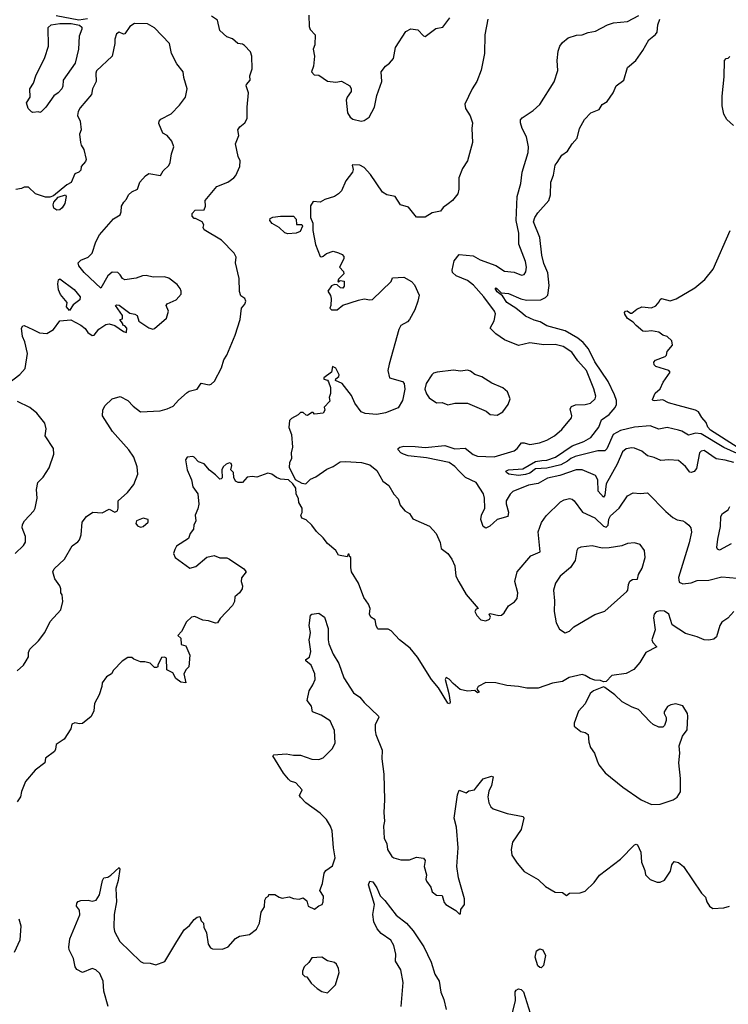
# Model space of a CAD drawing. Extents: x 1954678 to 2060275, y 904822 to 1016299.
# Tile 86 of 256: x 2012742 to 2017747, y 916321 to 923272. Entities that reach past the tile are written whole.
import ezdxf

# ---------------------------------------------------------------- set-up
doc = ezdxf.new("R2010")
doc.units = 0

msp = doc.modelspace()

# ---------------------------------------------------------------- linework, layer by layer
at = {"layer": '0CON20XD'}
for points in [[(2012725, 918676), (2012770, 918715), (2012789.2, 918745), (2012804.2, 918775), (2012804.3, 918805), (2012815, 918828.8), (2012875, 918887.5), (2012918.9, 918945), (2012956.6, 919023.4), (2013033.3, 919105), (2013047.5, 919165), (2013041.7, 919211.7), (2013032.5, 919225), (2013033.3, 919255), (2013026.7, 919275), (2012991.2, 919325), (2012976.7, 919375), (2012986.7, 919395), (2013060, 919465), (2013112.6, 919557.4), (2013154.1, 919585.9), (2013165, 919600), (2013175.7, 919635), (2013182.5, 919725), (2013215, 919764), (2013260, 919795), (2013325, 919790.8), (2013375, 919815.8), (2013415, 919796.7), (2013432.5, 919805), (2013438.8, 919825), (2013436.7, 919875), (2013503.3, 919935), (2013548.8, 919991.2), (2013576.2, 920065), (2013571.4, 920115), (2013547.5, 920185), (2013513.1, 920235), (2013398.1, 920365), (2013326.7, 920475), (2013328.4, 920515), (2013343.1, 920546.9), (2013395, 920596.7), (2013451.7, 920611.7), (2013505, 920584.2), (2013543, 920543), (2013595, 920502.9), (2013735, 920511.9), (2013785, 920524.2), (2013826.7, 920545), (2013863, 920587), (2013925, 920640), (2013939.5, 920650.5), (2013995.8, 920664.2), (2014022.9, 920707.1), (2014080, 920695), (2014095, 920698.8), (2014118.7, 920721.3), (2014166.9, 920815), (2014185, 920870), (2014206, 920905), (2014264, 921045), (2014299.2, 921155), (2014308, 921235), (2014332.5, 921265), (2014340, 921285), (2014333, 921303), (2014305, 921322.5), (2014295, 921352.5), (2014291.2, 921445), (2014266.2, 921555), (2014270, 921595), (2014256.2, 921625), (2014166.7, 921715), (2014045, 921790), (2014038.8, 921805), (2014042.5, 921825), (2014030, 921845), (2013985, 921870), (2013975, 921870), (2013960, 921885), (2013960, 921905), (2013981.7, 921928.3), (2014045, 921930), (2014055.7, 921955), (2014052, 921995), (2014135, 922095.5), (2014211.2, 922125), (2014254.3, 922155.7), (2014268.3, 922171.7), (2014296, 922235), (2014300, 922275), (2014285.9, 922305.9), (2014267.1, 922395), (2014290, 922455), (2014283.3, 922495), (2014296.2, 922515), (2014332, 922545), (2014348, 922575), (2014348.8, 922655), (2014358.8, 922755), (2014342, 922805), (2014343.8, 922815), (2014370, 922845), (2014368, 922875), (2014384, 922925), (2014381.2, 923015), (2014373.3, 923045), (2014330.3, 923090.3), (2014315, 923100), (2014282.5, 923105), (2014245, 923137.5), (2014205, 923152.5), (2014156.2, 923195), (2014139.7, 923269.7), (2014097.6, 923297.6)], [(2013220.6, 923279.4), (2013159.2, 923269.2), (2012999, 923299)], [(2016047.5, 923275), (2016028, 923165), (2016025.8, 923034.2), (2016002, 922915), (2015970, 922835), (2015938, 922785), (2015887.1, 922675), (2015890.8, 922645), (2015923, 922593), (2015940, 922545), (2015934.5, 922505), (2015939.4, 922405), (2015906, 922275), (2015868.8, 922221.2), (2015844.3, 922155.7), (2015844.1, 922075.9), (2015837.7, 922042.3), (2015798.8, 921995), (2015767.8, 921972.2), (2015732.4, 921947.6), (2015715, 921920), (2015655, 921909.2), (2015605, 921877.8), (2015545, 921878.8), (2015488, 921948), (2015432.5, 921965), (2015393.3, 922023.3), (2015335, 922036.7), (2015305, 922054.2), (2015220.3, 922180.3), (2015175, 922228.8), (2015145, 922246), (2015095, 922248.8), (2015090, 922245), (2015096.7, 922215), (2015093.6, 922196.4), (2015045.9, 922134.1), (2015014.2, 922065), (2014995, 922042), (2014966.7, 922025), (2014897.9, 922002.1), (2014863.6, 921983.6), (2014815, 921988.8), (2014795, 921958.8), (2014795.3, 921875), (2014812.6, 921835), (2014813.1, 921785), (2014830.8, 921685), (2014865, 921601.2), (2014875, 921597.5), (2014886.1, 921603.9), (2014908.3, 921621.7), (2014955, 921637.5), (2014995, 921627.5), (2015020, 921615), (2015031.7, 921601.7), (2015032.5, 921585), (2015000, 921525), (2015030, 921495), (2015031.7, 921478.3), (2014995, 921440), (2014990, 921425), (2014995, 921420), (2015005, 921430), (2015035, 921427.5), (2015035, 921390), (2015025, 921377.5), (2015008.3, 921378.3), (2014985, 921400), (2014965, 921402.5), (2014945, 921392.5), (2014917.5, 921355), (2014937.5, 921325), (2014942.5, 921305), (2014940, 921255), (2014933.3, 921235), (2014945, 921223.3), (2014985, 921223.8), (2015025, 921256.7), (2015135, 921292.5), (2015175, 921301.2), (2015215, 921293.8), (2015235, 921298), (2015365.7, 921424.3), (2015375, 921450), (2015455, 921453.8), (2015508.8, 921425), (2015529.7, 921399.7), (2015563, 921327), (2015553.3, 921285), (2015533.8, 921225), (2015496.2, 921155), (2015480.7, 921139.3), (2015435, 921112.5), (2015418.8, 921085), (2015350.6, 920839.4), (2015342, 920795), (2015353.6, 920743.6), (2015445, 920717.5), (2015457.5, 920705), (2015462.5, 920665), (2015451.2, 920605), (2015446.2, 920585), (2015415, 920532), (2015325, 920497.5), (2015265, 920485.6), (2015182.7, 920492.7), (2015155, 920503.8), (2015110, 920565), (2015085, 920618.8), (2015018.8, 920705), (2014973.3, 920725), (2014974.2, 920735.8), (2014995.9, 920754.1), (2014998.8, 920765), (2014975, 920812.5), (2014952.5, 920825), (2014945, 920783.3), (2014890, 920745), (2014890, 920735), (2014915, 920727.5), (2014922.5, 920715), (2014936.4, 920676.4), (2014936.7, 920633.3), (2014927.5, 920605), (2014931.7, 920578.3), (2014893, 920537), (2014896.2, 920515), (2014886.7, 920495), (2014825, 920487.5), (2014815, 920500), (2014805, 920500), (2014775, 920477.5), (2014765, 920480), (2014745, 920500), (2014725, 920500), (2014708.3, 920481.7), (2014662.7, 920457.3), (2014648.3, 920441.7), (2014644.1, 920394.1), (2014661.2, 920345), (2014668.8, 920255), (2014660, 920215), (2014662.5, 920175), (2014646.7, 920145), (2014645, 920112.5), (2014687.1, 920027.1), (2014735, 920000.8), (2014763.9, 919996.1), (2014795, 920028.8), (2014834.4, 920045.6), (2014911.3, 920098.7), (2014955, 920118), (2015005, 920150), (2015044.2, 920154.2), (2015156.4, 920146.4), (2015215, 920128.9), (2015265, 920090.8), (2015305.8, 920015), (2015348.8, 919985), (2015385, 919922.5), (2015415, 919890), (2015430, 919845), (2015461.2, 919805), (2015495.6, 919785.6), (2015519.3, 919749.3), (2015635.8, 919695.8), (2015682.5, 919645), (2015711.7, 919581.7), (2015719.5, 919539.5), (2015766.7, 919505), (2015794.2, 919464.2), (2015815.6, 919415.6), (2015822.9, 919345), (2015844.5, 919304.5), (2015896, 919215), (2015980, 919115), (2015965, 919110), (2015957.5, 919095), (2015970, 919065), (2016000, 919035), (2016035, 919027.5), (2016060.7, 919039.3), (2016066.7, 919055), (2016057.5, 919075), (2016065, 919080), (2016125, 919066.9), (2016145, 919068.6), (2016164, 919085), (2016194.2, 919135), (2016236.9, 919163.1), (2016256.7, 919185), (2016260, 919225), (2016238.6, 919305), (2016255.8, 919375), (2016353, 919487), (2016418.6, 919515), (2016403.6, 919656.4), (2016426.6, 919723.4), (2016461.1, 919768.9), (2016562.4, 919867.6), (2016587.4, 919882.6), (2016625, 919893.1), (2016645, 919887.1), (2016659.2, 919875), (2016716.7, 919796.7), (2016803.3, 919756.7), (2016865, 919697.8), (2016885, 919689.6), (2016898.6, 919705), (2016903.9, 919746.1), (2016915, 919770.6), (2016975.7, 919825), (2017035, 919910.8), (2017075, 919932.5), (2017125, 919928.1), (2017175, 919932.9), (2017305, 919800), (2017355, 919757.5), (2017385, 919740.6), (2017425, 919734.2), (2017441.2, 919725), (2017468, 919705), (2017481.4, 919685), (2017485.7, 919654.3), (2017471.1, 919578.9), (2017394.2, 919335), (2017400.5, 919300.5), (2017425, 919290), (2017485, 919295.8), (2017525.7, 919314.3), (2017610, 919315), (2017700.9, 919339.1), (2017809.7, 919330.3)], [(2014784.5, 923304.5), (2014786, 923225), (2014794.2, 923204.2), (2014828.8, 923165), (2014826, 923095), (2014815.9, 923064.1), (2014824, 923015), (2014816.2, 922945), (2014803.8, 922905), (2014822.3, 922882.3), (2014855, 922880), (2014915, 922837.5), (2014975, 922831.2), (2015015, 922838), (2015074.4, 922804.4), (2015084.3, 922785), (2015084.2, 922765), (2015054, 922725), (2015048, 922705), (2015058, 922615), (2015076.7, 922585), (2015095, 922570), (2015155, 922556.2), (2015175, 922561.2), (2015211.2, 922585), (2015248, 922655), (2015263.9, 922736.1), (2015299.4, 922835), (2015295.8, 922905), (2015325, 922944), (2015353.8, 922965), (2015382.7, 922997.3), (2015397.5, 923075), (2015470, 923190), (2015505, 923206.7), (2015555, 923201.2), (2015595, 923158), (2015605, 923154.2), (2015680.9, 923209.1), (2015730.3, 923219.7), (2015780, 923285)], [(2016295, 921196.7), (2016246.2, 921236.2), (2016182.1, 921275), (2016152.7, 921322.7), (2016115, 921350), (2016101.2, 921375), (2016105, 921380), (2016115, 921373.3), (2016143, 921343), (2016195, 921339.6), (2016281.1, 921301.1), (2016321.4, 921291.4), (2016422, 921295), (2016455, 921310.3), (2016472, 921328), (2016482.7, 921395), (2016471.1, 921485), (2016445, 921552), (2016430.4, 921610.4), (2016416.6, 921735), (2016370.9, 921845), (2016381.1, 921875), (2016402, 921908), (2016478.6, 921995), (2016491.1, 922035), (2016494.4, 922125), (2016511.4, 922175), (2016524.4, 922245), (2016537.5, 922265), (2016571.4, 922315), (2016610, 922345), (2016643.2, 922396.8), (2016678.8, 922435), (2016696.7, 922505), (2016731.2, 922568.8), (2016775, 922613.8), (2016835, 922638.8), (2016855.8, 922674.2), (2016891.2, 922695), (2016934.2, 922755.8), (2016955.5, 922804.5), (2017008.8, 922845), (2017034.4, 922935.6), (2017092.5, 922985), (2017142.5, 923055), (2017185, 923130), (2017232.4, 923167.6), (2017244.5, 923185), (2017249.2, 923235), (2017263, 923277)], [(2016334.5, 922374.5), (2016321.4, 922445), (2016290, 922505), (2016278.6, 922545), (2016279.4, 922565), (2016289.8, 922580.2), (2016369.1, 922630.9), (2016416.2, 922673.8), (2016516.5, 922833.5), (2016543.6, 922913.6), (2016539.2, 922985), (2016545, 923050), (2016556.7, 923085), (2016575, 923112.5), (2016616.1, 923143.9), (2016675, 923163.3), (2016715, 923166), (2016757.3, 923182.7), (2016808.3, 923191.7), (2016893.1, 923236.9), (2016935, 923250.8), (2017035, 923258.6), (2017115, 923302.9)], [(2012664.5, 920705.5), (2012742.8, 920767.2), (2012780.2, 920809.8), (2012797.9, 920915), (2012777.8, 920997.8), (2012761.4, 921035), (2012755.7, 921095), (2012765, 921112), (2012775, 921114.3), (2012835.6, 921085.6), (2012882.1, 921062.1), (2012935, 921057.5), (2012981.2, 921085), (2013025, 921146.7), (2013103.6, 921153.6), (2013175, 921116.7), (2013205, 921092.5), (2013224.1, 921064.1), (2013255, 921042.5), (2013267.5, 921045), (2013301.7, 921088.3), (2013350.5, 921119.5), (2013375, 921126.2), (2013415, 921114), (2013475, 921071.2), (2013496.7, 921063.3), (2013500, 921095), (2013485, 921110), (2013470, 921115), (2013470, 921125), (2013450, 921155), (2013468.3, 921161.7), (2013467.5, 921185), (2013420, 921255), (2013425, 921260), (2013445, 921256.7), (2013520.5, 921200.5), (2013555, 921193.3), (2013573, 921183), (2013584.1, 921144.1), (2013655, 921096), (2013683.3, 921086.7), (2013695, 921091.2), (2013780, 921165), (2013793.3, 921215), (2013776.2, 921255), (2013785, 921266), (2013846.7, 921295), (2013882, 921335), (2013882.5, 921355), (2013875.7, 921375.7), (2013855, 921403.3), (2013795, 921447.5), (2013764.1, 921455.9), (2013685, 921453.8), (2013635, 921466.2), (2013610, 921465), (2013565, 921446.7), (2013485, 921436.7), (2013467.5, 921445), (2013452.3, 921472.3), (2013435, 921488.8), (2013395, 921490), (2013364, 921465), (2013315, 921377.5), (2013196.8, 921486.8), (2013160.8, 921535), (2013156, 921555), (2013175, 921574), (2013226.2, 921595), (2013255, 921623.8), (2013279.2, 921705), (2013307, 921753), (2013405, 921866.2), (2013452.5, 921895), (2013460, 921915), (2013462.5, 921955), (2013476.7, 921985), (2013496.7, 922005), (2013510, 922035), (2013535, 922056.2), (2013573.3, 922076.7), (2013592, 922125), (2013630.2, 922169.8), (2013655, 922185.8), (2013737.3, 922172.7), (2013756.2, 922205), (2013795, 922243.8), (2013805.6, 922265), (2013814.2, 922325), (2013831.2, 922375), (2013818, 922415), (2013784.2, 922454.2), (2013752.3, 922472.3), (2013725, 922540), (2013726.7, 922555), (2013739.3, 922570.7), (2013812.3, 922607.7), (2013870.3, 922669.7), (2013914.5, 922725.5), (2013924.4, 922785), (2013901.2, 922865), (2013896.2, 922905), (2013851.7, 922961.7), (2013814.4, 923034.4), (2013800.8, 923105), (2013695, 923213.8), (2013645, 923243.3), (2013552.5, 923245), (2013521.2, 923225), (2013485, 923172.5), (2013475, 923170), (2013445, 923183.3), (2013425, 923172.5), (2013414, 923135), (2013413.6, 923103.6), (2013396, 923015), (2013285, 922912.5), (2013280, 922895), (2013283.3, 922835), (2013255.6, 922785), (2013248.8, 922745), (2013169.5, 922650.5), (2013155.8, 922625), (2013150, 922595), (2013168.8, 922555), (2013176.2, 922495), (2013164.2, 922465), (2013172, 922405), (2013176.1, 922386.1), (2013196.1, 922356.1), (2013211.2, 922285), (2013207.7, 922272.3), (2013177.5, 922235), (2013175, 922210), (2013160, 922195), (2013132.5, 922185), (2013105, 922122.5), (2013075, 922106.2), (2012980.5, 922029.5), (2012955, 922018.9), (2012925, 922019.1), (2012855, 922042.5), (2012805, 922090), (2012775, 922090), (2012755, 922080), (2012715, 922073.8)], [(2012885, 922617.5), (2012875, 922622.5), (2012835, 922617.5), (2012825, 922622.5), (2012801.2, 922645), (2012791.2, 922685), (2012817.5, 922725), (2012812.9, 922785), (2012840.5, 922825), (2012856.1, 922875), (2012921.1, 923005), (2012945.4, 923084.6), (2012943.4, 923216.6), (2012965, 923235.3), (2013025.9, 923245.9), (2013106.4, 923246.4), (2013164.6, 923234.6), (2013180.2, 923220.2), (2013182.1, 923205), (2013162.9, 923155), (2013157.8, 923065), (2013134.1, 922965), (2013049.1, 922845), (2013047.3, 922802.7), (2013039.2, 922785), (2013015, 922756), (2012984.2, 922735), (2012926.1, 922653.9), (2012895, 922622.5), (2012885, 922617.5)], [(2017783.3, 922525), (2017737.3, 922567.3), (2017714.3, 922605), (2017704.4, 922665), (2017703.4, 922733.4), (2017718.3, 922868.3), (2017720, 922985), (2017731.7, 922998.3), (2017745, 923000), (2017758.3, 923011.7)], [(2017785, 920146), (2017725, 920162.5), (2017661.3, 920171.3), (2017575, 920231.9), (2017555, 920227.1), (2017544, 920215), (2017521.8, 920105), (2017505, 920082.2), (2017485, 920075.7), (2017475, 920079.2), (2017445, 920117.5), (2017395, 920160), (2017325.5, 920165.5), (2017270.9, 920160.9), (2017222.1, 920182.1), (2017175, 920192.9), (2017135, 920225.7), (2017085, 920248.1), (2017065, 920250.6), (2017025, 920242.9), (2016998.9, 920221.1), (2016961.1, 920135), (2016883.7, 919996.3), (2016875.2, 919914.8), (2016865, 919900.6), (2016827.7, 919945), (2016824.6, 920024.6), (2016808.8, 920055), (2016715, 920093.8), (2016671.2, 920095), (2016556, 920054), (2016470.8, 920035), (2016402.7, 919997.3), (2016335, 919985.4), (2016225, 919942.2), (2016205, 919922.5), (2016177.8, 919875), (2016177.8, 919855), (2016194.5, 919795), (2016189.2, 919765), (2016115, 919744.2), (2016062.3, 919697.7), (2016035, 919683.3), (2016015, 919693.8), (2015998.5, 919745), (2016003.6, 919775), (2016026.1, 919825), (2016024.4, 919895), (2016017.5, 919925), (2015966.1, 920006.1), (2015889.6, 920039.6), (2015845.3, 920085), (2015815, 920117.8), (2015775, 920146.2), (2015615, 920178.8), (2015485, 920193.6), (2015453.8, 920205), (2015434, 920215), (2015416.2, 920235), (2015416.2, 920245), (2015427.5, 920255), (2015455, 920260.6), (2015535, 920260), (2015605, 920252.7), (2015745, 920266.2), (2015815, 920241.9), (2015888.5, 920248.5), (2015945, 920201.8), (2015975, 920190.4), (2016092.8, 920187.2), (2016235, 920229.4), (2016255, 920244.3), (2016285.5, 920284.5), (2016305, 920285.6), (2016345, 920273.3), (2016412.5, 920285), (2016465, 920303.1), (2016518.8, 920335), (2016571.5, 920378.5), (2016638.8, 920461.2), (2016642, 920475), (2016630, 920525), (2016638.9, 920541.1), (2016666.4, 920553.6), (2016735, 920556.4), (2016774.6, 920565.4), (2016807.3, 920595), (2016810.9, 920615), (2016797.3, 920667.3), (2016745, 920795.7), (2016685, 920862.9), (2016641.9, 920925), (2016581.2, 920965), (2016525, 920980), (2016445, 920976.7), (2016345, 920991.9), (2016265, 920972.9), (2016165, 921011.9), (2016105, 921054.3), (2016064, 921095), (2016092.7, 921147.3), (2016101.9, 921195), (2016095.6, 921215), (2016021.2, 921315), (2015947.9, 921397.9), (2015905, 921431.8), (2015824.2, 921464.2), (2015798.3, 921488.3), (2015796.7, 921505), (2015811.1, 921568.9), (2015846.2, 921613.8), (2015945, 921605.6), (2015995, 921578.1), (2016105, 921536.7), (2016165, 921496.7), (2016235, 921490), (2016285, 921468), (2016306.1, 921473.9), (2016317.7, 921492.3), (2016322.5, 921525), (2016314.4, 921565), (2016266.8, 921686.8), (2016268.1, 921765), (2016247.7, 921855), (2016255.8, 922024.2), (2016281.2, 922115), (2016291.1, 922195), (2016334.3, 922335), (2016334.5, 922374.5)], [(2013005, 921928.8), (2012982.7, 921942.7), (2012978.6, 921965), (2012984.4, 921985), (2013015, 922019.4), (2013066.7, 922036.7), (2013070, 922025), (2013061.2, 921975), (2013043.3, 921945), (2013025, 921930), (2013005, 921928.8)], [(2014635, 921760.8), (2014615, 921768), (2014573.8, 921805), (2014525, 921832.5), (2014508.8, 921855), (2014511.7, 921868.3), (2014530.7, 921879.3), (2014585, 921886.2), (2014676.7, 921885), (2014695, 921863.3), (2014697.5, 921827.5), (2014735, 921826.2), (2014739.6, 921815), (2014722.7, 921777.3), (2014695, 921764.7), (2014635, 921760.8)], [(2017810.3, 920255), (2017621.1, 920375), (2017601.8, 920395), (2017589.2, 920429.2), (2017558.6, 920465), (2017535.7, 920505), (2017515, 920516.9), (2017392, 920548), (2017325, 920567.1), (2017285, 920589.4), (2017225, 920582.5), (2017212.5, 920585), (2017211.2, 920591.2), (2017231.2, 920635), (2017265, 920666.7), (2017285.9, 920714.1), (2017336.7, 920785), (2017325.9, 920795.9), (2017235, 920823.8), (2017222.5, 920835), (2017220, 920855), (2017231.7, 920868.3), (2017300, 920895), (2017310, 920905), (2017315, 920930), (2017352.5, 920975), (2017347.5, 921005), (2017315, 921036.7), (2017285, 921046.2), (2017255, 921066.7), (2017205, 921076.2), (2017165, 921070), (2017143.9, 921073.9), (2017095, 921112.5), (2017075, 921137.5), (2017035, 921162.5), (2017015, 921192.5), (2017013.8, 921205), (2017020, 921215), (2017033, 921217), (2017055, 921200), (2017065, 921200), (2017101.2, 921228.8), (2017135, 921244.4), (2017205, 921237.5), (2017235, 921253.3), (2017258.8, 921281.2), (2017265, 921297.5), (2017275, 921303.3), (2017335, 921287.5), (2017379.4, 921300.6), (2017511.3, 921378.7), (2017582, 921438), (2017639.1, 921510.9), (2017760.8, 921785)], [(2013095, 921220), (2013073.3, 921245), (2013077.5, 921275), (2013031.2, 921331.2), (2013016, 921365), (2013012.7, 921407.3), (2013016.7, 921435), (2013025, 921443.3), (2013127.5, 921367.5), (2013170, 921315), (2013166.2, 921295), (2013120.7, 921259.3), (2013095, 921220)], [(2017975.3, 920135), (2017715, 920253.3), (2017555, 920348), (2017515, 920352.8), (2017465, 920338.5), (2017418.6, 920368.6), (2017395, 920374.2), (2017315, 920392.4), (2017255, 920382.3), (2017195, 920405.3), (2017085, 920396), (2016985, 920372.7), (2016934.7, 920345), (2016888.1, 920241.9), (2016875, 920228), (2016825, 920228.3), (2016665, 920188.3), (2016635, 920175.7), (2016611.9, 920155), (2016565, 920128.7), (2016465, 920107.2), (2016385, 920100.6), (2016345, 920071.9), (2016315, 920061), (2016264.7, 920055.3), (2016197.5, 920065), (2016180, 920075), (2016176.2, 920085), (2016195.5, 920094.5), (2016295, 920102.1), (2016385, 920152.6), (2016429.6, 920160.4), (2016465, 920162.5), (2016527.2, 920182.8), (2016645, 920262.8), (2016727.3, 920295), (2016775, 920321.9), (2016832.7, 920395), (2016851.8, 920448.2), (2016905, 920485.3), (2016946.9, 920535), (2016956.2, 920555), (2016956.7, 920585), (2016943.7, 920625), (2016897.9, 920717.9), (2016805, 920857.5), (2016759.4, 920949.4), (2016722.5, 920992.5), (2016683.5, 921023.5), (2016595, 921075.6), (2016465, 921110), (2016418.5, 921138.5), (2016375, 921150), (2016315, 921178.5), (2016295, 921196.7)], [(2016115, 920481.2), (2016153.8, 920505), (2016192, 920555), (2016205.7, 920595), (2016188, 920645), (2016154.2, 920674.2), (2016076.6, 920706.6), (2016005, 920750), (2015957.3, 920767.3), (2015925, 920792), (2015905, 920798), (2015855, 920791.2), (2015805, 920798.8), (2015690, 920785), (2015665, 920776.7), (2015652.5, 920765), (2015612.5, 920705), (2015603.3, 920665), (2015615, 920630), (2015635, 920602.5), (2015685, 920567.5), (2015725, 920570), (2015765, 920553.8), (2015815, 920566), (2015905, 920565.8), (2016037.7, 920507.7), (2016064.1, 920484.1), (2016115, 920481.2)], [(2012710.9, 919505), (2012768.8, 919561.2), (2012782.5, 919585), (2012783.5, 919625), (2012760, 919685), (2012761.3, 919708.7), (2012775.7, 919734.3), (2012842, 919805), (2012852.5, 919825), (2012866.7, 919895), (2012861.1, 919955), (2012871.4, 920005), (2012907.4, 920042.6), (2012951.3, 920108.7), (2012984, 920205), (2012980, 920245), (2012923.3, 920335), (2012930, 920385), (2012919.4, 920425), (2012862.5, 920495), (2012815, 920533.6), (2012727.4, 920577.4)], [(2017219.2, 919050.8), (2017230, 918965), (2017206, 918895), (2017213.8, 918875), (2017242.5, 918845), (2017164, 918805), (2017121.2, 918735), (2017080, 918685), (2017025, 918656.2), (2016925, 918643.3), (2016885, 918600), (2016865, 918597.5), (2016845, 918606.7), (2016805, 918610), (2016770.5, 918620.5), (2016735, 918643.3), (2016715, 918648.8), (2016622.7, 918627.3), (2016575, 918601.2), (2016505, 918587.5), (2016405, 918552), (2016325, 918553.8), (2016265.9, 918565.9), (2016182.3, 918572.3), (2016105, 918590), (2016035, 918594), (2015980, 918565), (2015970, 918545), (2015987.5, 918525), (2015975, 918520), (2015957, 918537), (2015905, 918532.5), (2015853.8, 918543.8), (2015802.5, 918585), (2015775.9, 918615.9), (2015755, 918627.5), (2015747.5, 918615), (2015772.5, 918515), (2015783.3, 918455), (2015777, 918443), (2015765, 918447.5), (2015700, 918555), (2015651.2, 918615), (2015551.7, 918771.7), (2015498.8, 918835), (2015424.5, 918894.5), (2015365, 918958), (2015345, 918968.8), (2015275, 918970), (2015270, 918975), (2015260, 918995), (2015252.5, 919035), (2015222.5, 919055), (2015212.5, 919075), (2015217.5, 919115), (2015206.7, 919145), (2015172.3, 919192.3), (2015136, 919295), (2015086.2, 919375), (2015080, 919405), (2015080, 919475), (2015071.7, 919481.7), (2015068.3, 919498.3), (2015061.7, 919498.3), (2015055, 919480), (2014995, 919492), (2014975.9, 919525.9), (2014916, 919575), (2014886, 919615), (2014839.2, 919659.2), (2014806.2, 919705), (2014765, 919741.2), (2014734.1, 919754.1), (2014727.5, 919775), (2014736.2, 919793.8), (2014737.1, 919825), (2014714.5, 919864.5), (2014710.8, 919890.8), (2014693.8, 919925), (2014692.5, 919965), (2014672.5, 919995), (2014640, 920025), (2014585, 920028.8), (2014555, 920041.2), (2014522.5, 920065), (2014495, 920070), (2014416.1, 920043.9), (2014385, 920048), (2014348.3, 920041.7), (2014315.7, 920004.3), (2014285, 920004), (2014267.5, 920015), (2014255, 920040), (2014252.5, 920075), (2014233.3, 920095), (2014241.2, 920125), (2014235, 920138.8), (2014225, 920143.8), (2014201.2, 920135), (2014180, 920115), (2014170.8, 920095), (2014171.2, 920038.8), (2014165, 920030), (2014155, 920029.2), (2014125, 920060), (2014081.7, 920091.7), (2014045, 920136), (2014005, 920152), (2013975, 920183.8), (2013965, 920188), (2013925, 920183.8), (2013914, 920165), (2013926, 920095), (2013956.2, 920025), (2013964.6, 919975), (2014000.5, 919925), (2014006.8, 919853.2), (2014001.3, 919818.7), (2013982, 919775), (2013987.5, 919735), (2013971.2, 919705), (2013968.8, 919675), (2013946.7, 919645), (2013935, 919610), (2013850, 919555), (2013838, 919532), (2013827.5, 919505), (2013840, 919475), (2013945, 919400), (2013987.3, 919412.7), (2014063.2, 919476.8), (2014115, 919488.6), (2014155, 919473.1), (2014205, 919472.2), (2014225, 919464.4), (2014325, 919396), (2014341.2, 919375), (2014308.8, 919331.2), (2014306.1, 919306.1), (2014315.9, 919275.9), (2014313.3, 919255), (2014293.9, 919226.1), (2014261.7, 919198.3), (2014260, 919165), (2014245, 919137.5), (2014157.5, 919045), (2014140, 919015), (2014125, 919012.5), (2014075, 919028.8), (2014035, 919033.3), (2013978.3, 919058.3), (2013955, 919053.8), (2013919.3, 919020.7), (2013886.1, 918953.9), (2013860, 918925), (2013880, 918905), (2013881.7, 918861.7), (2013915, 918852.5), (2013943.3, 918785), (2013936, 918704), (2013917.5, 918685), (2013902.5, 918655), (2013915, 918590), (2013880, 918595), (2013845, 918622.5), (2013825, 918662.5), (2013781.7, 918681.7), (2013780, 918765), (2013765, 918772.5), (2013745, 918770), (2013717.5, 918715), (2013717, 918703), (2013708.3, 918698.3), (2013695, 918700), (2013665, 918730), (2013625, 918740), (2013595, 918740), (2013548.3, 918758.3), (2013535, 918770), (2013505, 918770), (2013467, 918743), (2013405, 918680), (2013390, 918655), (2013355, 918632.5), (2013325, 918590), (2013323.3, 918565), (2013302.5, 918505), (2013271.2, 918445), (2013266.4, 918393.6), (2013246.1, 918353.9), (2013185.9, 918304.1), (2013165, 918301.2), (2013131.2, 918308.8), (2013110.7, 918299.3), (2013102.5, 918265), (2013056.4, 918193.6), (2013000, 918155), (2012996.4, 918123.6), (2012987.5, 918105), (2012925, 918060), (2012920, 918025), (2012852.5, 917975), (2012783.8, 917895), (2012756.1, 917823.9), (2012748.8, 917785), (2012725, 917750)], [(2017767.4, 919572.6), (2017685, 919528.5), (2017669.2, 919535), (2017665.6, 919545.6), (2017671.7, 919605), (2017691.3, 919695), (2017693.8, 919765), (2017705, 919785.6), (2017745, 919812.9), (2017757.5, 919835)], [(2013595, 919690.5), (2013615, 919694.5), (2013650.8, 919725), (2013650, 919745), (2013615, 919754.3), (2013568, 919735), (2013563.5, 919715), (2013575, 919698.1), (2013595, 919690.5)], [(2016595, 918944), (2016625, 918956), (2016655, 918986), (2016805, 919074), (2016875, 919096.2), (2017030, 919235), (2017037.3, 919245), (2017041.1, 919285), (2017052.1, 919307.9), (2017069.2, 919320.8), (2017105, 919323.8), (2017113.4, 919356.6), (2017138.7, 919401.3), (2017159.2, 919475), (2017154.1, 919524.1), (2017125, 919566.7), (2017085, 919580), (2017035, 919574), (2016995, 919557.5), (2016905, 919543.5), (2016855, 919541.9), (2016785, 919557.1), (2016705, 919548), (2016685, 919538.8), (2016675.9, 919524.1), (2016665, 919453.8), (2016632, 919405), (2016559.2, 919345), (2016527.1, 919295), (2016513.1, 919245), (2016519.5, 919170.5), (2016518, 919095), (2016530, 919015), (2016555, 918970), (2016595, 918944)], [(2013367.5, 916305), (2013336, 916415), (2013332.5, 916485), (2013309.3, 916539.3), (2013281.2, 916565), (2013255, 916574.2), (2013185, 916546.2), (2013145.9, 916565.9), (2013133.8, 916585), (2013123.3, 916645), (2013092, 916705), (2013090, 916725), (2013095.9, 916784.1), (2013166.1, 916953.9), (2013165.9, 916985.9), (2013142.5, 917015), (2013146.7, 917035), (2013155, 917046.7), (2013175, 917053.3), (2013225, 917056.7), (2013255, 917050), (2013282.5, 917057.5), (2013306.4, 917093.6), (2013327.5, 917195), (2013337, 917213), (2013365, 917220), (2013385, 917233.3), (2013445, 917287.5), (2013450, 917275), (2013436.9, 917195), (2013420.3, 917139.7), (2013426, 917044), (2013409.1, 916955), (2013406.7, 916865), (2013412.5, 916835), (2013450, 916765), (2013595, 916624.2), (2013615, 916614.2), (2013665, 916612), (2013705, 916600.8), (2013767, 916623), (2013852.5, 916765), (2013905, 916846.2), (2013942.7, 916877.3), (2013975, 916920), (2013995, 916936.7), (2014015, 916940), (2014025, 916910), (2014040, 916895), (2014042.5, 916865), (2014062.5, 916825), (2014072.5, 916745), (2014090.7, 916720.7), (2014105, 916712.5), (2014175, 916710), (2014213.6, 916726.4), (2014267.5, 916785), (2014295, 916803.3), (2014365, 916813.3), (2014415, 916852.5), (2014436.7, 916895), (2014448.3, 916971.7), (2014471.7, 917008.3), (2014473.6, 917056.4), (2014482.5, 917075), (2014500, 917085), (2014503, 917097), (2014545, 917097.5), (2014575, 917076.7), (2014595, 917071.2), (2014645, 917080), (2014675, 917067.5), (2014715, 917062.5), (2014745, 917072.5), (2014770.7, 917050.7), (2014780, 917015), (2014823.6, 916993.6), (2014853.9, 917016.1), (2014877.5, 917025), (2014886.2, 917045), (2014888.8, 917085), (2014862, 917125), (2014880, 917175), (2014893, 917247), (2014903.8, 917265), (2014950.7, 917299.3), (2014971.4, 917355), (2014959.4, 917425), (2014950, 917545), (2014938, 917578), (2014908.6, 917625), (2014865, 917670.8), (2014762.7, 917742.7), (2014725, 917782.5), (2014717.5, 917795), (2014736.1, 917836.1), (2014692.5, 917885), (2014655, 917896.7), (2014640.5, 917910.5), (2014605, 917952.5), (2014530, 918075), (2014538.3, 918081.7), (2014625, 918090), (2014675, 918080), (2014725, 918080), (2014805, 918050.8), (2014855, 918048.8), (2014885, 918061.2), (2014950, 918125), (2014970, 918165), (2014966.5, 918255), (2014935, 918323.3), (2014871.7, 918361.7), (2014810, 918385), (2014802.5, 918425), (2014772.5, 918465), (2014786, 918534), (2014813.6, 918576.4), (2014828.8, 918615), (2014826.2, 918655), (2014800, 918715), (2014762.5, 918745), (2014762.5, 918755), (2014788.3, 918771.7), (2014797.3, 918812.7), (2014786.3, 918893.7), (2014791.1, 918915), (2014796.9, 918945), (2014787.1, 918995), (2014795, 919068.8), (2014805, 919076), (2014855, 919082), (2014894.3, 919055), (2014921.8, 918975), (2014920.5, 918895), (2014926.6, 918866.6), (2014955, 918792), (2014997.1, 918727.1), (2015032, 918625), (2015099.1, 918519.1), (2015145, 918490), (2015175, 918450.8), (2015276, 918355), (2015278, 918345), (2015253.3, 918296.7), (2015251.9, 918255), (2015257.8, 918225), (2015301.4, 918115), (2015300, 918055), (2015314.5, 917945), (2015319.5, 917765), (2015313.5, 917675), (2015318.1, 917615), (2015311.5, 917578.5)], [(2017785.5, 919094.5), (2017743.2, 919046.8), (2017702, 919018), (2017687.1, 918995), (2017662.9, 918915), (2017645, 918898.1), (2017608, 918892), (2017575, 918894.4), (2017526.7, 918916.7), (2017445, 918940), (2017350.3, 919000.3), (2017326.7, 919075), (2017296.7, 919096.7), (2017265, 919100), (2017238.3, 919091.7), (2017222.9, 919075), (2017219.2, 919050.8)], [(2017205, 917732.9), (2017265, 917734.3), (2017356.7, 917765), (2017385.7, 917784.3), (2017409.3, 917820.7), (2017410, 917915), (2017397.5, 918025), (2017403.8, 918095), (2017400, 918145), (2017422.5, 918215), (2017455, 918260), (2017461.2, 918355), (2017458.8, 918375), (2017425, 918427.5), (2017375, 918442.5), (2017340, 918435), (2017317, 918423), (2017293.6, 918386.4), (2017293.6, 918373.6), (2017307.5, 918345), (2017307.5, 918325), (2017295, 918290), (2017285, 918277.5), (2017255, 918276.7), (2017215, 918296.2), (2017193.8, 918315), (2017113.6, 918403.6), (2017068.3, 918418.3), (2016996.4, 918456.4), (2016945, 918506.7), (2016875, 918557.5), (2016865, 918562.5), (2016795, 918533.3), (2016770, 918515), (2016735, 918442.5), (2016689.3, 918390.7), (2016657.5, 918305), (2016657.5, 918285), (2016705, 918247.5), (2016735, 918240), (2016755.8, 918225.8), (2016761.7, 918171.7), (2016773.3, 918135), (2016801.2, 918095), (2016820.7, 918039.3), (2016833, 918013), (2016876.1, 917956.1), (2017002, 917855), (2017132, 917765), (2017205, 917732.9)], [(2015311.5, 917578.5), (2015315.6, 917495), (2015334.4, 917455), (2015340, 917415), (2015370, 917365), (2015385, 917354.2), (2015435, 917340.8), (2015495, 917341.2), (2015545, 917361.2), (2015595, 917352.5), (2015606.1, 917336.1), (2015598.8, 917295), (2015616, 917235), (2015611.2, 917205), (2015615, 917190), (2015645, 917147.5), (2015656.4, 917116.4), (2015685, 917092.5), (2015725, 917090), (2015740.5, 917040.5), (2015751.2, 917025), (2015823, 916983), (2015845, 916960), (2015855, 916960), (2015858.3, 916991.7), (2015882.5, 917025), (2015882.5, 917065), (2015840.8, 917215), (2015829.2, 917295), (2015840, 917425), (2015827, 917573), (2015810, 917635), (2015835, 917800), (2015845, 917832.5), (2015895, 917813.3), (2015915, 917827.5), (2015953.6, 917836.4), (2015968.8, 917855), (2016015, 917912.5), (2016075, 917932.5), (2016085, 917927.5), (2016074, 917865), (2016055.6, 917825), (2016048.6, 917785), (2016055, 917742.5), (2016070, 917715), (2016085, 917702), (2016185, 917668), (2016298.3, 917648.3), (2016303.3, 917635), (2016282.9, 917555), (2016222.9, 917465), (2016214.1, 917414.1), (2016218, 917375), (2016255, 917318.8), (2016305, 917260), (2016405, 917202), (2016455, 917153.8), (2016523.2, 917113.2), (2016575, 917110), (2016605, 917090), (2016624.4, 917105.6), (2016700.6, 917109.4), (2016735, 917119.2), (2016799.7, 917180.3), (2016837.3, 917232.7), (2016985, 917346.7), (2017085, 917447.5), (2017095, 917452.5), (2017105, 917447.5), (2017128.8, 917395), (2017134.1, 917324.1), (2017157.5, 917265), (2017162.5, 917235), (2017195, 917203.3), (2017245, 917183.3), (2017265, 917182.5), (2017295, 917197.5), (2017337.7, 917262.3), (2017346.7, 917305), (2017365, 917330), (2017395, 917323.3), (2017430, 917295), (2017556.7, 917105), (2017585, 917077.5), (2017594.1, 917044.1), (2017613.9, 917013.9), (2017637, 916997), (2017715, 917003.3), (2017755, 917013.3)], [(2015437.5, 916305), (2015449.6, 916475), (2015433.2, 916565), (2015396.1, 916625), (2015398, 916675), (2015385.3, 916735.3), (2015363.8, 916773.8), (2015295, 916820), (2015267.5, 916855), (2015242.7, 916902.7), (2015236, 916955), (2015247.5, 917025), (2015205.8, 917164.2), (2015215, 917190), (2015237.1, 917185), (2015265, 917144), (2015287.8, 917087.8), (2015321.4, 917055), (2015401.7, 916951.7), (2015474.5, 916894.5), (2015520.3, 916840.3), (2015597.6, 916727.6), (2015648.9, 916618.9), (2015674.7, 916534.7), (2015704, 916484), (2015716.2, 916406.2), (2015736.7, 916355), (2015753.1, 916285)], [(2012735.7, 916925), (2012750, 916875), (2012742.5, 916775), (2012703.4, 916686.6)], [(2014915, 916402.5), (2014971.7, 916458.3), (2014998.8, 916545), (2014993.8, 916575), (2014978.8, 916605), (2014965.7, 916615.7), (2014915, 916628.8), (2014875, 916653.3), (2014805, 916650), (2014783.9, 916616.1), (2014752.5, 916585), (2014740, 916555), (2014740, 916535), (2014755, 916517.5), (2014770, 916515), (2014800.5, 916470.5), (2014843.6, 916433.6), (2014875, 916412.5), (2014915, 916402.5)], [(2016425, 916579.2), (2016415, 916580), (2016402.6, 916592.6), (2016383.3, 916655), (2016391.7, 916698.3), (2016415, 916712.5), (2016436.4, 916706.4), (2016456.7, 916665), (2016440.8, 916595), (2016425, 916579.2)], [(2016220.8, 916255), (2016242.7, 916345), (2016241.6, 916408.4), (2016249, 916421), (2016265, 916430.5), (2016284.7, 916424.7), (2016300, 916410), (2016348.3, 916258.3)]]:
    msp.add_lwpolyline(points, dxfattribs=at)

doc.saveas('drawing.dxf')
